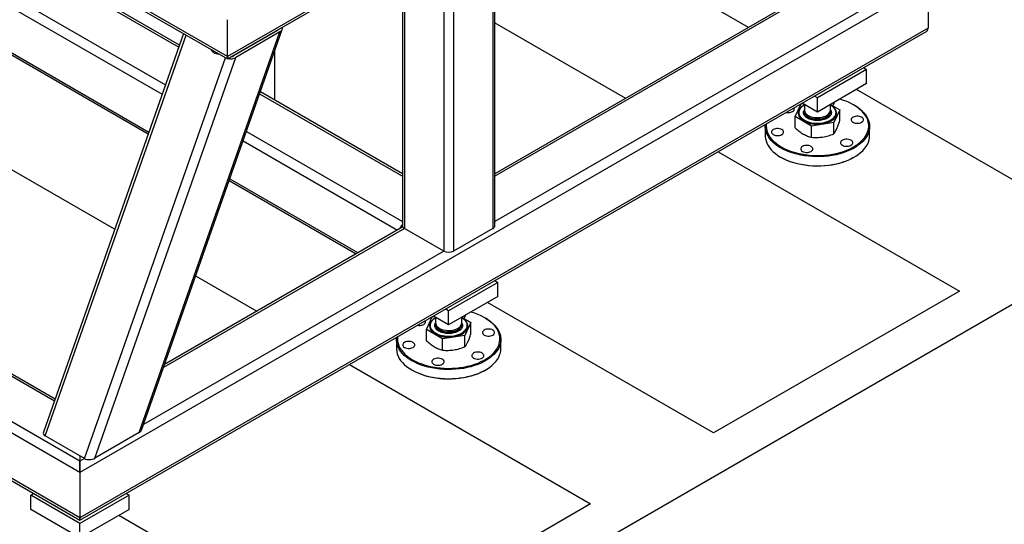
# Model space of a CAD drawing. Header units: millimetres. Extents: x 0 to 849, y 0 to 594.
# Tile 50 of 84: x 420 to 461, y 483 to 504. Entities that reach past the tile are written whole.
import ezdxf

# ---------------------------------------------------------------- set-up
doc = ezdxf.new("R2010")
doc.units = ezdxf.units.MM
doc.layers.add('TRAIT-FORT', color=4, linetype='Continuous', lineweight=25)

msp = doc.modelspace()

# ---------------------------------------------------------------- linework, layer by layer
at = {"layer": 'TRAIT-FORT', "color": 4, "linetype": 'Continuous', "lineweight": 25}
for p, q in [((386.956, 449.49), (508.174, 519.468)), ((457.641, 519.084), (428.852, 502.464)), ((428.852, 502.367), (457.523, 518.919)), ((428.852, 502.464), (409.633, 513.558)), ((409.633, 513.462), (428.852, 502.367)), ((409.81, 512.696), (426.857, 502.855)), ((426.885, 502.935), (409.953, 512.71)), ((408.194, 511.763), (426.311, 501.304)), ((407.992, 511.413), (426.175, 500.916)), ((407.992, 509.547), (425.63, 499.365)), ((408.051, 509.416), (425.601, 499.284)), ((450.266, 503.666), (440.683, 509.198)), ((439.761, 508.529), (439.761, 495.406)), ((439.845, 495.522), (439.845, 508.645)), ((437.741, 507.499), (437.741, 494.473)), ((438.145, 507.596), (438.145, 494.473)), ((436.041, 506.518), (436.041, 495.522)), ((436.125, 506.566), (436.125, 495.406)), ((457.641, 505.494), (422.791, 485.375)), ((453.719, 505.659), (439.845, 497.65)), ((453.802, 505.611), (439.845, 497.553)), ((457.641, 505.494), (457.641, 503.628)), ((455.419, 504.678), (439.845, 495.687)), ((421.772, 488.393), (394.868, 503.924)), ((421.744, 488.313), (394.868, 503.828)), ((428.852, 502.464), (428.852, 503.98)), ((439.845, 503.85), (445.215, 500.75)), ((427.051, 503.407), (421.293, 487.031)), ((421.363, 486.884), (427.152, 503.348)), ((457.641, 503.628), (422.791, 483.509)), ((422.791, 483.412), (457.523, 503.463)), ((425.222, 487.013), (431.012, 503.478)), ((425.318, 487.114), (431.107, 503.579)), ((430.911, 503.536), (429.097, 502.489)), ((431.012, 503.478), (429.198, 502.43)), ((430.872, 503.513), (430.88, 503.538)), ((428.852, 502.367), (428.852, 502.464)), ((428.852, 502.464), (428.852, 502.367)), ((430.797, 500.677), (430.797, 502.696)), ((422.98, 485.951), (428.769, 502.415)), ((423.408, 485.965), (429.198, 502.43)), ((422.791, 485.842), (394.868, 501.961)), ((455.115, 501.937), (453.095, 500.77)), ((454.997, 502.005), (455.115, 501.937)), ((455.115, 501.353), (455.115, 501.937)), ((422.791, 485.375), (394.868, 501.495)), ((455.115, 501.353), (453.095, 500.187)), ((430.178, 500.938), (436.041, 497.553)), ((436.041, 497.65), (430.207, 501.018)), ((453.095, 500.77), (452.977, 500.839)), ((463.98, 495.749), (454.694, 501.11)), ((452.179, 499.998), (452.42, 500.517)), ((452.443, 500.53), (452.488, 500.537)), ((453.095, 500.187), (452.472, 500.547)), ((452.559, 500.496), (452.559, 500.266)), ((453.095, 500.187), (453.095, 500.77)), ((453.631, 500.266), (453.631, 500.496)), ((453.635, 500.499), (454.011, 500.282)), ((454.611, 500.464), (454.585, 500.478)), ((415.644, 500.326), (424.226, 495.372)), ((452.333, 500.163), (452.333, 500.161)), ((452.559, 500.21), (452.559, 500.193)), ((453.631, 500.193), (453.631, 500.21)), ((454.011, 500.282), (453.766, 499.753)), ((453.858, 500.161), (453.858, 500.163)), ((454.011, 499.82), (454.011, 500.282)), ((422.791, 483.509), (394.868, 499.629)), ((452.85, 499.611), (452.179, 499.998)), ((452.179, 499.536), (452.179, 499.998)), ((453.766, 499.753), (452.85, 499.611)), ((452.85, 499.149), (452.85, 499.611)), ((453.766, 499.291), (453.766, 499.753)), ((394.868, 499.532), (422.791, 483.412)), ((429.633, 499.386), (436.041, 495.687)), ((450.952, 499.589), (450.952, 499.21)), ((455.238, 499.21), (455.238, 499.589)), ((429.497, 498.999), (435.839, 495.337)), ((449.019, 498.554), (458.93, 492.833)), ((451.58, 498.335), (451.605, 498.321)), ((454.585, 498.321), (454.611, 498.335)), ((428.923, 497.367), (434.139, 494.356)), ((428.951, 497.447), (434.222, 494.404)), ((436.125, 495.406), (426.224, 489.69)), ((436.059, 495.464), (426.266, 489.811)), ((437.741, 494.473), (436.125, 495.406)), ((439.761, 495.406), (438.145, 494.473)), ((437.741, 494.473), (425.4, 487.349)), ((427.547, 493.455), (430.063, 492.003)), ((439.963, 493.189), (437.943, 492.023)), ((439.845, 493.258), (439.963, 493.189)), ((439.963, 492.606), (439.963, 493.189)), ((458.93, 492.833), (448.828, 487.001)), ((439.963, 492.606), (437.943, 491.44)), ((448.828, 487.001), (439.541, 492.362)), ((437.943, 492.023), (437.825, 492.091)), ((437.943, 491.44), (437.943, 492.023)), ((437.027, 491.251), (437.267, 491.77)), ((437.29, 491.783), (437.336, 491.79)), ((437.943, 491.44), (437.319, 491.8)), ((437.407, 491.749), (437.407, 491.518)), ((438.479, 491.518), (438.479, 491.749)), ((438.483, 491.752), (438.859, 491.535)), ((438.859, 491.535), (438.614, 491.006)), ((438.859, 491.073), (438.859, 491.535)), ((439.458, 491.716), (439.433, 491.731)), ((437.697, 490.864), (437.027, 491.251)), ((437.027, 490.789), (437.027, 491.251)), ((437.18, 491.416), (437.18, 491.413)), ((437.407, 491.463), (437.407, 491.445)), ((438.479, 491.445), (438.479, 491.463)), ((438.705, 491.413), (438.705, 491.416)), ((435.8, 490.842), (435.8, 490.463)), ((438.614, 491.006), (437.697, 490.864)), ((437.697, 490.402), (437.697, 490.864)), ((438.614, 490.544), (438.614, 491.006)), ((440.086, 490.463), (440.086, 490.842)), ((433.867, 489.807), (443.777, 484.086)), ((436.427, 489.588), (436.453, 489.573)), ((439.433, 489.573), (439.458, 489.588)), ((422.98, 485.951), (421.363, 486.884)), ((425.222, 487.013), (423.408, 485.965)), ((422.791, 486.06), (422.791, 485.842)), ((422.98, 485.951), (422.791, 485.842)), ((422.791, 485.842), (422.791, 485.375)), ((422.791, 485.375), (422.791, 485.842)), ((422.791, 485.375), (422.791, 483.509)), ((420.77, 484.442), (420.889, 484.51)), ((422.791, 483.276), (420.77, 484.442)), ((420.77, 483.859), (420.77, 484.442)), ((424.811, 484.442), (422.791, 483.276)), ((424.693, 484.51), (424.811, 484.442)), ((424.811, 483.859), (424.811, 484.442)), ((422.791, 482.693), (420.77, 483.859)), ((424.811, 483.859), (422.791, 482.693)), ((443.777, 484.086), (433.676, 478.254)), ((422.791, 483.509), (422.791, 483.412)), ((422.791, 483.412), (422.791, 483.509)), ((433.676, 478.254), (424.389, 483.615)), ((422.791, 482.693), (422.791, 483.276))]:
    msp.add_line(p, q, dxfattribs=at)
at = {"layer": 'TRAIT-FORT', "color": 4, "linetype": 'Continuous', "lineweight": 25, "flags": 128}
for points in [[(454.611, 500.464), (454.722, 500.394), (454.824, 500.32), (454.916, 500.241), (454.997, 500.159), (455.067, 500.073), (455.125, 499.985), (455.172, 499.894), (455.206, 499.801), (455.228, 499.707), (455.238, 499.613), (455.235, 499.518), (455.219, 499.424), (455.191, 499.33), (455.15, 499.238), (455.098, 499.149), (455.033, 499.061), (454.958, 498.977), (454.871, 498.897), (454.774, 498.82), (454.667, 498.748), (454.551, 498.681), (454.427, 498.62), (454.294, 498.564), (454.155, 498.514), (454.009, 498.47), (453.858, 498.433), (453.702, 498.403), (453.543, 498.379), (453.382, 498.363), (453.218, 498.354), (453.054, 498.352), (452.89, 498.358), (452.728, 498.37), (452.567, 498.39), (452.41, 498.417), (452.256, 498.451), (452.108, 498.491), (451.965, 498.538), (451.829, 498.591), (451.7, 498.65), (451.58, 498.714)], [(451.605, 498.758), (451.725, 498.694), (451.853, 498.635), (451.989, 498.583), (452.131, 498.536), (452.279, 498.497), (452.432, 498.463), (452.589, 498.437), (452.749, 498.418), (452.912, 498.406), (453.075, 498.402), (453.238, 498.405), (453.401, 498.415), (453.561, 498.432), (453.719, 498.456), (453.873, 498.488), (454.023, 498.526), (454.166, 498.571), (454.304, 498.622), (454.434, 498.679), (454.556, 498.741), (454.669, 498.809), (454.773, 498.882), (454.867, 498.96), (454.95, 499.041), (455.022, 499.126), (455.082, 499.213), (455.131, 499.303), (455.167, 499.395), (455.19, 499.489), (455.201, 499.583), (455.2, 499.677), (455.186, 499.771), (455.159, 499.864), (455.12, 499.956), (455.068, 500.045), (455.005, 500.132), (454.93, 500.216), (454.844, 500.296), (454.748, 500.373), (454.642, 500.444), (454.526, 500.511), (454.402, 500.572), (454.27, 500.628), (454.131, 500.677), (454.009, 500.714)], [(452.538, 500.462), (452.521, 500.451), (452.457, 500.406), (452.403, 500.357), (452.361, 500.304), (452.33, 500.248), (452.313, 500.191), (452.308, 500.133), (452.316, 500.075), (452.337, 500.018), (452.37, 499.963), (452.415, 499.911), (452.472, 499.862), (452.538, 499.819)], [(452.559, 500.477), (452.507, 500.443), (452.45, 500.398), (452.403, 500.348), (452.368, 500.295), (452.345, 500.241), (452.334, 500.185), (452.335, 500.128), (452.349, 500.072), (452.375, 500.018), (452.414, 499.966), (452.463, 499.917), (452.523, 499.873), (452.592, 499.833), (452.669, 499.798), (452.753, 499.77), (452.843, 499.748), (452.937, 499.733), (453.034, 499.725), (453.132, 499.724), (453.229, 499.73), (453.324, 499.744), (453.415, 499.764), (453.501, 499.791), (453.58, 499.824), (453.651, 499.862), (453.713, 499.906), (453.765, 499.954), (453.806, 500.005), (453.836, 500.059), (453.853, 500.114), (453.858, 500.171), (453.85, 500.227), (453.83, 500.282), (453.797, 500.335), (453.753, 500.386), (453.699, 500.432), (453.634, 500.475), (453.634, 500.475)], [(452.538, 499.819), (452.614, 499.78), (452.698, 499.748), (452.788, 499.722), (452.883, 499.702), (452.982, 499.69), (453.083, 499.686), (453.183, 499.688), (453.283, 499.699), (453.379, 499.716), (453.471, 499.741), (453.556, 499.771), (453.634, 499.809), (453.703, 499.851), (453.762, 499.898), (453.81, 499.949), (453.846, 500.004), (453.87, 500.06), (453.882, 500.118), (453.88, 500.177), (453.866, 500.234), (453.838, 500.29), (453.799, 500.344), (453.748, 500.394), (453.687, 500.44), (453.652, 500.462)], [(451.823, 500.173), (451.868, 500.167), (451.924, 500.167), (451.978, 500.174), (452.029, 500.188), (452.072, 500.209), (452.107, 500.234), (452.132, 500.263), (452.144, 500.294), (452.144, 500.327), (452.135, 500.353)], [(452.333, 500.161), (452.335, 500.125), (452.349, 500.069), (452.375, 500.015), (452.414, 499.963), (452.463, 499.915), (452.523, 499.87), (452.592, 499.83), (452.669, 499.796), (452.753, 499.767), (452.843, 499.745), (452.937, 499.73), (453.034, 499.722), (453.132, 499.721), (453.229, 499.727), (453.324, 499.741), (453.415, 499.761), (453.501, 499.788), (453.58, 499.821), (453.651, 499.859), (453.713, 499.903), (453.765, 499.951), (453.806, 500.002), (453.836, 500.056), (453.853, 500.111), (453.858, 500.161)], [(452.559, 500.266), (452.562, 500.236), (452.576, 500.189), (452.602, 500.144), (452.64, 500.102), (452.688, 500.064), (452.746, 500.031), (452.813, 500.003), (452.885, 499.981), (452.963, 499.966), (453.044, 499.958), (453.126, 499.957), (453.207, 499.963), (453.286, 499.977), (453.36, 499.997), (453.428, 500.023), (453.488, 500.055), (453.539, 500.092), (453.58, 500.134), (453.609, 500.178), (453.626, 500.224), (453.631, 500.266)], [(452.559, 500.21), (452.564, 500.169), (452.581, 500.123), (452.611, 500.078), (452.651, 500.037), (452.702, 500), (452.762, 499.968), (452.83, 499.941), (452.904, 499.921), (452.983, 499.908), (453.064, 499.902), (453.146, 499.902), (453.227, 499.911), (453.305, 499.926), (453.378, 499.948), (453.444, 499.976), (453.502, 500.009), (453.55, 500.047), (453.588, 500.089), (453.614, 500.134), (453.628, 500.181), (453.631, 500.21)], [(452.559, 500.191), (452.562, 500.163), (452.576, 500.116), (452.602, 500.072), (452.64, 500.03), (452.688, 499.991), (452.746, 499.958), (452.813, 499.93), (452.885, 499.908), (452.963, 499.893), (453.044, 499.885), (453.126, 499.884), (453.207, 499.89), (453.286, 499.904), (453.36, 499.924), (453.428, 499.95), (453.488, 499.982), (453.539, 500.02), (453.58, 500.061), (453.609, 500.105), (453.626, 500.151), (453.631, 500.193)], [(454.557, 499.77), (454.601, 499.749), (454.651, 499.735), (454.706, 499.728), (454.762, 499.728), (454.816, 499.735), (454.867, 499.749), (454.911, 499.77), (454.945, 499.795), (454.97, 499.824), (454.982, 499.855), (454.982, 499.888), (454.97, 499.919), (454.945, 499.948), (454.911, 499.974), (454.867, 499.994), (454.816, 500.008), (454.762, 500.015), (454.706, 500.015), (454.651, 500.008), (454.601, 499.994), (454.557, 499.974), (454.522, 499.948), (454.498, 499.919), (454.485, 499.888), (454.485, 499.855), (454.498, 499.824), (454.522, 499.795), (454.557, 499.77)], [(451.58, 498.714), (451.468, 498.784), (451.366, 498.858), (451.275, 498.937), (451.193, 499.019), (451.123, 499.105), (451.065, 499.193), (451.018, 499.284), (450.984, 499.377), (450.962, 499.471), (450.953, 499.565), (450.956, 499.66), (450.957, 499.673)], [(450.992, 499.693), (450.988, 499.606), (450.996, 499.512), (451.017, 499.419), (451.05, 499.326), (451.095, 499.236), (451.152, 499.147), (451.221, 499.062), (451.302, 498.98), (451.393, 498.901), (451.494, 498.827), (451.605, 498.758)], [(450.952, 499.21), (450.953, 499.186), (450.962, 499.092), (450.984, 498.998), (451.018, 498.905), (451.065, 498.814), (451.123, 498.726), (451.193, 498.64), (451.275, 498.557), (451.366, 498.479), (451.468, 498.405), (451.58, 498.335)], [(451.28, 499.263), (451.324, 499.242), (451.374, 499.228), (451.429, 499.221), (451.485, 499.221), (451.539, 499.228), (451.59, 499.242), (451.633, 499.263), (451.668, 499.288), (451.693, 499.317), (451.705, 499.349), (451.705, 499.381), (451.693, 499.412), (451.668, 499.441), (451.633, 499.467), (451.59, 499.487), (451.539, 499.501), (451.485, 499.508), (451.429, 499.508), (451.374, 499.501), (451.324, 499.487), (451.28, 499.467), (451.245, 499.441), (451.221, 499.412), (451.208, 499.381), (451.208, 499.349), (451.221, 499.317), (451.245, 499.288), (451.28, 499.263)], [(451.58, 498.335), (451.7, 498.271), (451.829, 498.212), (451.965, 498.159), (452.108, 498.112), (452.256, 498.072), (452.41, 498.038), (452.567, 498.011), (452.728, 497.991), (452.89, 497.978), (453.054, 497.973), (453.218, 497.975), (453.382, 497.984), (453.543, 498), (453.702, 498.024), (453.858, 498.054), (454.009, 498.091), (454.155, 498.135), (454.294, 498.185), (454.427, 498.241), (454.551, 498.302), (454.667, 498.369), (454.774, 498.441), (454.871, 498.518), (454.958, 498.598), (455.033, 498.682), (455.098, 498.77), (455.15, 498.859), (455.191, 498.951), (455.219, 499.044), (455.235, 499.139), (455.238, 499.21)], [(452.479, 498.57), (452.523, 498.55), (452.574, 498.536), (452.628, 498.529), (452.684, 498.529), (452.739, 498.536), (452.789, 498.55), (452.833, 498.57), (452.868, 498.595), (452.892, 498.625), (452.905, 498.656), (452.905, 498.688), (452.892, 498.72), (452.868, 498.749), (452.833, 498.774), (452.789, 498.794), (452.739, 498.808), (452.684, 498.816), (452.628, 498.816), (452.574, 498.808), (452.523, 498.794), (452.479, 498.774), (452.444, 498.749), (452.42, 498.72), (452.408, 498.688), (452.408, 498.656), (452.42, 498.625), (452.444, 498.595), (452.479, 498.57)], [(454.118, 498.824), (454.162, 498.803), (454.212, 498.789), (454.267, 498.782), (454.323, 498.782), (454.377, 498.789), (454.428, 498.803), (454.472, 498.824), (454.506, 498.849), (454.531, 498.878), (454.543, 498.909), (454.543, 498.942), (454.531, 498.973), (454.506, 499.002), (454.472, 499.028), (454.428, 499.048), (454.377, 499.062), (454.323, 499.069), (454.267, 499.069), (454.212, 499.062), (454.162, 499.048), (454.118, 499.028), (454.083, 499.002), (454.059, 498.973), (454.046, 498.942), (454.046, 498.909), (454.059, 498.878), (454.083, 498.849), (454.118, 498.824)], [(454.585, 498.321), (454.556, 498.304), (454.434, 498.241), (454.304, 498.184), (454.166, 498.133), (454.023, 498.088), (453.873, 498.05), (453.719, 498.019), (453.561, 497.994), (453.401, 497.977), (453.238, 497.967), (453.075, 497.964), (452.912, 497.969), (452.749, 497.981), (452.589, 498), (452.432, 498.026), (452.279, 498.059), (452.131, 498.099), (451.989, 498.145), (451.853, 498.198), (451.725, 498.256), (451.605, 498.321)], [(436.453, 490.011), (436.573, 489.947), (436.701, 489.888), (436.837, 489.836), (436.979, 489.789), (437.127, 489.749), (437.28, 489.716), (437.437, 489.69), (437.597, 489.671), (437.759, 489.659), (437.922, 489.655), (438.086, 489.657), (438.248, 489.667), (438.409, 489.685), (438.567, 489.709), (438.721, 489.74), (438.87, 489.779), (439.014, 489.823), (439.152, 489.874), (439.282, 489.932), (439.404, 489.994), (439.517, 490.062), (439.621, 490.135), (439.715, 490.212), (439.798, 490.294), (439.87, 490.378), (439.93, 490.466), (439.978, 490.556), (440.014, 490.648), (440.038, 490.741), (440.049, 490.836), (440.048, 490.93), (440.033, 491.024), (440.007, 491.117), (439.967, 491.208), (439.916, 491.298), (439.853, 491.385), (439.778, 491.469), (439.692, 491.549), (439.596, 491.625), (439.49, 491.697), (439.374, 491.764), (439.25, 491.825), (439.118, 491.881), (438.979, 491.93), (438.856, 491.967)], [(439.458, 491.716), (439.57, 491.647), (439.672, 491.573), (439.764, 491.494), (439.845, 491.412), (439.915, 491.326), (439.973, 491.238), (440.02, 491.147), (440.054, 491.054), (440.076, 490.96), (440.085, 490.865), (440.082, 490.771), (440.067, 490.676), (440.038, 490.583), (439.998, 490.491), (439.945, 490.401), (439.881, 490.314), (439.805, 490.23), (439.719, 490.15), (439.622, 490.073), (439.515, 490.001), (439.399, 489.934), (439.274, 489.872), (439.142, 489.816), (439.002, 489.767), (438.857, 489.723), (438.706, 489.686), (438.55, 489.655), (438.391, 489.632), (438.229, 489.616), (438.066, 489.607), (437.902, 489.605), (437.738, 489.61), (437.575, 489.623), (437.415, 489.643), (437.257, 489.67), (437.104, 489.703), (436.955, 489.744), (436.813, 489.791), (436.677, 489.844), (436.548, 489.903), (436.428, 489.967)], [(436.671, 491.425), (436.715, 491.42), (436.771, 491.42), (436.826, 491.427), (436.876, 491.441), (436.92, 491.461), (436.955, 491.487), (436.979, 491.516), (436.992, 491.547), (436.992, 491.58), (436.983, 491.605)], [(437.386, 491.714), (437.368, 491.704), (437.304, 491.659), (437.251, 491.61), (437.208, 491.557), (437.178, 491.501), (437.16, 491.444), (437.156, 491.386), (437.164, 491.328), (437.184, 491.271), (437.218, 491.216), (437.263, 491.164), (437.319, 491.115), (437.386, 491.071)], [(437.407, 491.729), (437.354, 491.696), (437.297, 491.65), (437.251, 491.601), (437.215, 491.548), (437.192, 491.493), (437.181, 491.437), (437.183, 491.381), (437.197, 491.325), (437.223, 491.271), (437.261, 491.219), (437.311, 491.17), (437.37, 491.126), (437.439, 491.086), (437.517, 491.051), (437.601, 491.023), (437.691, 491.001), (437.785, 490.986), (437.882, 490.977), (437.98, 490.977), (438.077, 490.983), (438.172, 490.996), (438.263, 491.017), (438.349, 491.044), (438.428, 491.077), (438.499, 491.115), (438.561, 491.159), (438.613, 491.206), (438.654, 491.258), (438.683, 491.311), (438.701, 491.367), (438.705, 491.423), (438.697, 491.48), (438.677, 491.535), (438.645, 491.588), (438.601, 491.638), (438.547, 491.685), (438.482, 491.727), (438.482, 491.727)], [(437.386, 491.071), (437.462, 491.033), (437.546, 491), (437.636, 490.974), (437.731, 490.955), (437.83, 490.943), (437.93, 490.938), (438.031, 490.941), (438.13, 490.951), (438.227, 490.969), (438.318, 490.993), (438.404, 491.024), (438.482, 491.061), (438.551, 491.104), (438.61, 491.151), (438.658, 491.202), (438.694, 491.257), (438.718, 491.313), (438.729, 491.371), (438.728, 491.429), (438.713, 491.487), (438.686, 491.543), (438.647, 491.597), (438.596, 491.647), (438.534, 491.693), (438.5, 491.714)], [(437.407, 491.518), (437.41, 491.489), (437.424, 491.442), (437.45, 491.397), (437.488, 491.355), (437.536, 491.317), (437.594, 491.284), (437.66, 491.256), (437.733, 491.234), (437.811, 491.219), (437.892, 491.21), (437.974, 491.21), (438.055, 491.216), (438.134, 491.229), (438.208, 491.25), (438.276, 491.276), (438.336, 491.308), (438.387, 491.345), (438.427, 491.386), (438.457, 491.431), (438.474, 491.477), (438.479, 491.518)], [(437.18, 491.413), (437.183, 491.378), (437.197, 491.322), (437.223, 491.268), (437.261, 491.216), (437.311, 491.167), (437.37, 491.123), (437.439, 491.083), (437.517, 491.048), (437.601, 491.02), (437.691, 490.998), (437.785, 490.983), (437.882, 490.975), (437.98, 490.974), (438.077, 490.98), (438.172, 490.993), (438.263, 491.014), (438.349, 491.041), (438.428, 491.074), (438.499, 491.112), (438.561, 491.156), (438.613, 491.203), (438.654, 491.255), (438.683, 491.309), (438.701, 491.364), (438.705, 491.413)], [(437.407, 491.463), (437.412, 491.422), (437.429, 491.375), (437.458, 491.331), (437.499, 491.29), (437.55, 491.253), (437.61, 491.221), (437.678, 491.194), (437.752, 491.174), (437.831, 491.161), (437.912, 491.154), (437.994, 491.155), (438.075, 491.163), (438.153, 491.178), (438.225, 491.2), (438.292, 491.228), (438.35, 491.262), (438.398, 491.3), (438.436, 491.342), (438.462, 491.387), (438.476, 491.433), (438.479, 491.463)], [(437.407, 491.444), (437.41, 491.416), (437.424, 491.369), (437.45, 491.324), (437.488, 491.282), (437.536, 491.244), (437.594, 491.211), (437.66, 491.183), (437.733, 491.161), (437.811, 491.146), (437.892, 491.138), (437.974, 491.137), (438.055, 491.143), (438.134, 491.156), (438.208, 491.177), (438.276, 491.203), (438.336, 491.235), (438.387, 491.272), (438.427, 491.314), (438.457, 491.358), (438.474, 491.404), (438.479, 491.446)], [(439.405, 491.022), (439.449, 491.002), (439.499, 490.988), (439.554, 490.981), (439.61, 490.981), (439.664, 490.988), (439.715, 491.002), (439.758, 491.022), (439.793, 491.048), (439.817, 491.077), (439.83, 491.108), (439.83, 491.141), (439.817, 491.172), (439.793, 491.201), (439.758, 491.226), (439.715, 491.247), (439.664, 491.261), (439.61, 491.268), (439.554, 491.268), (439.499, 491.261), (439.449, 491.247), (439.405, 491.226), (439.37, 491.201), (439.346, 491.172), (439.333, 491.141), (439.333, 491.108), (439.346, 491.077), (439.37, 491.048), (439.405, 491.022)], [(436.428, 489.967), (436.316, 490.037), (436.214, 490.111), (436.122, 490.189), (436.041, 490.272), (435.971, 490.357), (435.913, 490.446), (435.866, 490.537), (435.832, 490.63), (435.81, 490.723), (435.8, 490.818), (435.804, 490.913), (435.805, 490.925)], [(435.84, 490.946), (435.836, 490.859), (435.844, 490.765), (435.864, 490.671), (435.897, 490.579), (435.943, 490.488), (436, 490.4), (436.069, 490.314), (436.149, 490.232), (436.241, 490.154), (436.342, 490.08), (436.453, 490.011)], [(436.128, 490.515), (436.171, 490.495), (436.222, 490.481), (436.276, 490.474), (436.332, 490.474), (436.387, 490.481), (436.437, 490.495), (436.481, 490.515), (436.516, 490.541), (436.54, 490.57), (436.553, 490.601), (436.553, 490.634), (436.54, 490.665), (436.516, 490.694), (436.481, 490.719), (436.437, 490.74), (436.387, 490.754), (436.332, 490.761), (436.276, 490.761), (436.222, 490.754), (436.171, 490.74), (436.128, 490.719), (436.093, 490.694), (436.068, 490.665), (436.056, 490.634), (436.056, 490.601), (436.068, 490.57), (436.093, 490.541), (436.128, 490.515)], [(435.8, 490.463), (435.8, 490.439), (435.81, 490.344), (435.832, 490.25), (435.866, 490.158), (435.913, 490.067), (435.971, 489.978), (436.041, 489.893), (436.122, 489.81), (436.214, 489.732), (436.316, 489.657), (436.428, 489.588)], [(436.428, 489.588), (436.548, 489.524), (436.677, 489.465), (436.813, 489.412), (436.955, 489.365), (437.104, 489.324), (437.257, 489.291), (437.415, 489.264), (437.575, 489.244), (437.738, 489.231), (437.902, 489.226), (438.066, 489.228), (438.229, 489.237), (438.391, 489.253), (438.55, 489.276), (438.706, 489.307), (438.857, 489.344), (439.002, 489.387), (439.142, 489.437), (439.274, 489.493), (439.399, 489.555), (439.515, 489.622), (439.622, 489.694), (439.719, 489.77), (439.805, 489.851), (439.881, 489.935), (439.945, 490.022), (439.998, 490.112), (440.038, 490.204), (440.067, 490.297), (440.082, 490.392), (440.086, 490.463)], [(438.966, 490.076), (439.009, 490.056), (439.06, 490.042), (439.114, 490.035), (439.17, 490.035), (439.225, 490.042), (439.275, 490.056), (439.319, 490.076), (439.354, 490.102), (439.378, 490.131), (439.391, 490.162), (439.391, 490.195), (439.378, 490.226), (439.354, 490.255), (439.319, 490.28), (439.275, 490.301), (439.225, 490.315), (439.17, 490.322), (439.114, 490.322), (439.06, 490.315), (439.009, 490.301), (438.966, 490.28), (438.931, 490.255), (438.906, 490.226), (438.894, 490.195), (438.894, 490.162), (438.906, 490.131), (438.931, 490.102), (438.966, 490.076)], [(437.327, 489.823), (437.371, 489.803), (437.421, 489.789), (437.476, 489.782), (437.532, 489.782), (437.586, 489.789), (437.637, 489.803), (437.681, 489.823), (437.716, 489.848), (437.74, 489.877), (437.752, 489.909), (437.752, 489.941), (437.74, 489.973), (437.716, 490.002), (437.681, 490.027), (437.637, 490.047), (437.586, 490.061), (437.532, 490.068), (437.476, 490.068), (437.421, 490.061), (437.371, 490.047), (437.327, 490.027), (437.292, 490.002), (437.268, 489.973), (437.255, 489.941), (437.255, 489.909), (437.268, 489.877), (437.292, 489.848), (437.327, 489.823)], [(439.433, 489.573), (439.404, 489.557), (439.282, 489.494), (439.152, 489.437), (439.014, 489.386), (438.87, 489.341), (438.721, 489.303), (438.567, 489.272), (438.409, 489.247), (438.248, 489.23), (438.086, 489.22), (437.922, 489.217), (437.759, 489.222), (437.597, 489.234), (437.437, 489.253), (437.28, 489.279), (437.127, 489.312), (436.979, 489.352), (436.837, 489.398), (436.701, 489.451), (436.573, 489.509), (436.453, 489.573)]]:
    msp.add_lwpolyline(points, dxfattribs=at)
at = {"layer": 'TRAIT-FORT', "color": 4, "linetype": 'Continuous', "lineweight": 25}
for centre, radius, start, end in [((428.39, 502.832), 0.22, 201.0891, 243.8296), ((428.549, 503.108), 0.538, 241.5656, 264.517), ((453.661, 500.572), 0.121, 291.2128, 5.4619), ((436.399, 495.247), 0.482, 138.0092, 161.989), ((436.184, 495.537), 0.144, 185.6948, 245.6253), ((439.702, 495.537), 0.144, 294.3747, 354.3052), ((437.943, 494.863), 0.439, 242.6097, 297.3903), ((438.509, 491.825), 0.121, 291.2128, 5.4619)]:
    msp.add_arc(centre, radius, start, end, dxfattribs=at)
for centre, major_axis, ratio, start_param, end_param in [((430.81, 503.594), (0.303, 0.03), 0.569747, 5.38418, 6.52795), ((430.81, 503.594), (0.152, 0.015), 0.569747, 5.38418, 5.978852), ((457.237, 503.628), (0.404, 0), 0.577382, 5.497706, 6.283185), ((457.237, 503.628), (0.404, 0), 0.577382, 5.497706, 6.283185), ((428.996, 502.547), (0.152, 0.015), 0.569747, 4.789507, 5.38418), ((428.996, 502.547), (0.303, 0.03), 0.569747, 4.24041, 5.38418), ((425.02, 487.129), (0.303, 0.03), 0.569747, 5.38418, 6.023543), ((421.59, 487.015), (0.303, 0.03), 0.569747, 2.88195, 3.813383), ((423.206, 486.082), (0.303, 0.03), 0.569747, 3.813383, 5.38418)]:
    msp.add_ellipse(centre, major_axis=major_axis, ratio=ratio, start_param=start_param, end_param=end_param, dxfattribs=at)
for points, knots in [([(452.691, 499.93), (452.668, 499.945), (452.62, 499.976), (452.567, 500.033), (452.532, 500.096), (452.52, 500.163), (452.529, 500.224), (452.551, 500.26), (452.559, 500.274)], [0, 0, 0, 0, 0.162199, 0.334114, 0.513176, 0.696038, 0.8789, 1, 1, 1, 1]), ([(453.631, 500.274), (453.64, 500.26), (453.662, 500.224), (453.67, 500.163), (453.659, 500.096), (453.624, 500.032), (453.57, 499.976), (453.502, 499.929), (453.419, 499.889), (453.322, 499.858), (453.212, 499.838), (453.095, 499.831), (452.978, 499.838), (452.868, 499.858), (452.771, 499.889), (452.717, 499.917), (452.691, 499.93)], [0, 0, 0, 0, 0.050626, 0.12707, 0.203515, 0.278372, 0.35024, 0.418047, 0.485854, 0.557722, 0.632579, 0.709023, 0.785468, 0.860325, 0.932193, 1, 1, 1, 1]), ([(453.889, 499.495), (453.909, 499.543), (453.951, 499.638), (453.991, 499.759), (454.011, 499.82)], [0, 0, 0, 0, 0.494511, 1, 1, 1, 1]), ([(452.179, 499.536), (452.233, 499.488), (452.343, 499.391), (452.457, 499.319), (452.514, 499.283)], [0, 0, 0, 0, 0.495458, 1, 1, 1, 1]), ([(452.514, 499.283), (452.571, 499.253), (452.684, 499.194), (452.794, 499.164), (452.85, 499.149)], [0, 0, 0, 0, 0.494511, 1, 1, 1, 1]), ([(453.308, 499.16), (453.385, 499.175), (453.54, 499.205), (453.69, 499.262), (453.766, 499.291)], [0, 0, 0, 0, 0.494511, 1, 1, 1, 1]), ([(453.766, 499.291), (453.786, 499.317), (453.826, 499.37), (453.868, 499.453), (453.889, 499.495)], [0, 0, 0, 0, 0.495458, 1, 1, 1, 1]), ([(452.85, 499.149), (452.924, 499.144), (453.074, 499.133), (453.229, 499.151), (453.308, 499.16)], [0, 0, 0, 0, 0.495458, 1, 1, 1, 1]), ([(437.539, 491.183), (437.516, 491.198), (437.467, 491.229), (437.415, 491.285), (437.379, 491.349), (437.368, 491.416), (437.377, 491.477), (437.398, 491.513), (437.407, 491.527)], [0, 0, 0, 0, 0.162199, 0.334114, 0.513176, 0.696038, 0.8789, 1, 1, 1, 1]), ([(438.479, 491.527), (438.487, 491.513), (438.509, 491.477), (438.518, 491.416), (438.506, 491.349), (438.471, 491.285), (438.418, 491.229), (438.349, 491.182), (438.267, 491.142), (438.17, 491.111), (438.06, 491.091), (437.943, 491.084), (437.826, 491.091), (437.716, 491.111), (437.618, 491.142), (437.565, 491.17), (437.539, 491.183)], [0, 0, 0, 0, 0.050626, 0.12707, 0.203515, 0.278372, 0.35024, 0.418047, 0.485854, 0.557722, 0.632579, 0.709023, 0.785468, 0.860325, 0.932193, 1, 1, 1, 1]), ([(437.027, 490.789), (437.081, 490.741), (437.191, 490.644), (437.305, 490.572), (437.362, 490.536)], [0, 0, 0, 0, 0.495458, 1, 1, 1, 1]), ([(438.614, 490.544), (438.634, 490.57), (438.674, 490.623), (438.715, 490.706), (438.736, 490.748)], [0, 0, 0, 0, 0.495458, 1, 1, 1, 1]), ([(438.736, 490.748), (438.757, 490.796), (438.798, 490.891), (438.839, 491.012), (438.859, 491.073)], [0, 0, 0, 0, 0.494511, 1, 1, 1, 1]), ([(437.362, 490.536), (437.418, 490.506), (437.532, 490.447), (437.642, 490.417), (437.697, 490.402)], [0, 0, 0, 0, 0.494511, 1, 1, 1, 1]), ([(437.697, 490.402), (437.772, 490.397), (437.922, 490.386), (438.077, 490.404), (438.156, 490.413)], [0, 0, 0, 0, 0.495458, 1, 1, 1, 1]), ([(438.156, 490.413), (438.232, 490.428), (438.387, 490.458), (438.538, 490.515), (438.614, 490.544)], [0, 0, 0, 0, 0.494511, 1, 1, 1, 1])]:
    msp.add_open_spline(points, degree=3, knots=knots, dxfattribs=at)

doc.saveas('drawing.dxf')
